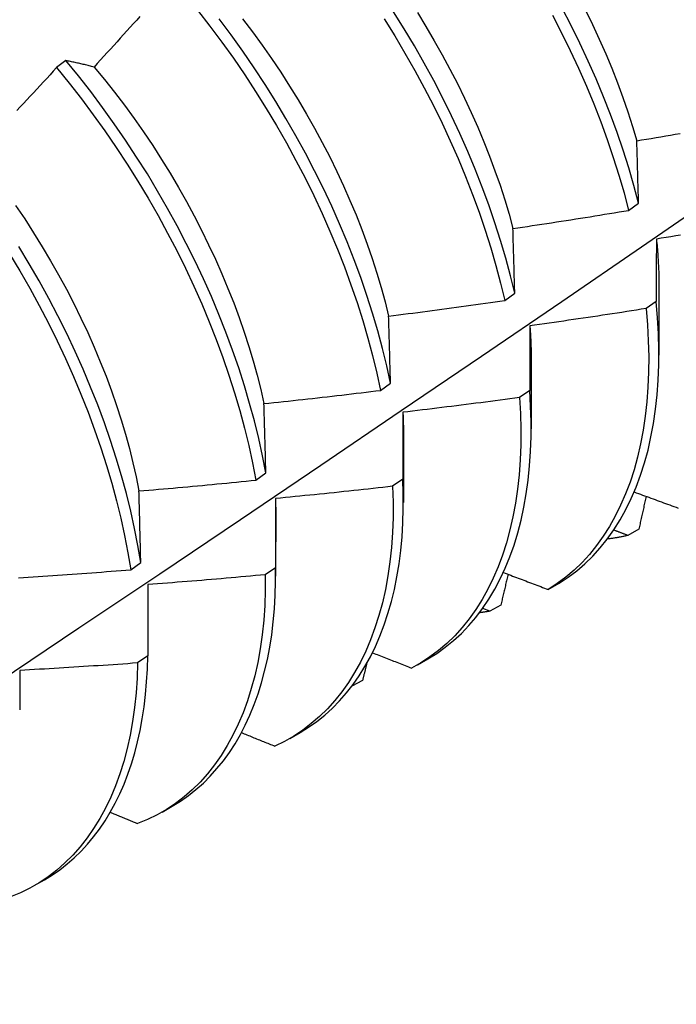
# Model space of a CAD drawing. Header units: inches. Extents: x 17 to 428, y 46 to 203.
# Tile 75 of 114: x 385.07 to 385.249, y 170.362 to 170.63. Entities that reach past the tile are written whole.
import ezdxf

# ---------------------------------------------------------------- set-up
doc = ezdxf.new("R2010")
doc.units = ezdxf.units.IN
doc.header["$MEASUREMENT"] = 0
doc.layers.add('Visible Edges(ANSI)', color=7, linetype='Continuous', lineweight=25)

msp = doc.modelspace()

# ---------------------------------------------------------------- linework, layer by layer
at = {"layer": 'Visible Edges(ANSI)'}
for p, q in [((385.08286, 170.61906), (385.08034, 170.61715)), ((385.23612, 170.5783), (385.23882, 170.58026)), ((385.2024, 170.5538), (385.2051, 170.55576)), ((385.24438, 170.55737), (385.24436, 170.53892)), ((385.24361, 170.55353), (385.24086, 170.55159)), ((385.20958, 170.53733), (385.20956, 170.51888)), ((385.16856, 170.52933), (385.17127, 170.53129)), ((385.20918, 170.52931), (385.20642, 170.52738)), ((385.17478, 170.51729), (385.17476, 170.49884)), ((385.1346, 170.5049), (385.13732, 170.50685)), ((385.17462, 170.50516), (385.17185, 170.50323)), ((385.13999, 170.49725), (385.13996, 170.4788)), ((385.23888, 170.49151), (385.23587, 170.48985)), ((385.10052, 170.48052), (385.10325, 170.48247)), ((385.13994, 170.48107), (385.13717, 170.47915)), ((385.10518, 170.47648), (385.10515, 170.45706)), ((385.21421, 170.47515), (385.21718, 170.47686)), ((385.19829, 170.46923), (385.19637, 170.46999)), ((385.2013, 170.47088), (385.19829, 170.46923)), ((385.10515, 170.45706), (385.10236, 170.45514)), ((385.17864, 170.45465), (385.18142, 170.45626)), ((385.16365, 170.4504), (385.16074, 170.44883)), ((385.14384, 170.43461), (385.14662, 170.43622)), ((385.10904, 170.41457), (385.11182, 170.41618)), ((385.07424, 170.39454), (385.07703, 170.39614))]:
    msp.add_line(p, q, dxfattribs=at)
at = {"layer": 'Visible Edges(ANSI)', "flags": 128}
for points in [[(385.23882, 170.58026), (385.23754, 170.58504), (385.23613, 170.58985), (385.2346, 170.59468), (385.23295, 170.59953), (385.23116, 170.60438), (385.22926, 170.60924), (385.22724, 170.6141), (385.2251, 170.61895), (385.22284, 170.62378), (385.22048, 170.62859), (385.218, 170.63337)], [(385.22436, 170.6328), (385.22628, 170.62886), (385.22812, 170.62491), (385.22987, 170.62095), (385.23152, 170.61699), (385.23308, 170.61302), (385.23455, 170.60906), (385.23592, 170.6051), (385.23719, 170.60116), (385.23835, 170.59724)], [(385.10302, 170.6311), (385.10214, 170.63011), (385.10125, 170.62912), (385.10036, 170.62813), (385.09947, 170.62715), (385.09858, 170.62616), (385.09768, 170.62518), (385.09679, 170.62419), (385.0959, 170.62321), (385.095, 170.62222), (385.09411, 170.62124), (385.09321, 170.62026), (385.09231, 170.61928), (385.09142, 170.6183), (385.09052, 170.61732)], [(385.11874, 170.63275), (385.12207, 170.62848), (385.12532, 170.62412), (385.12848, 170.6197), (385.13156, 170.6152), (385.13454, 170.61064), (385.13743, 170.60603), (385.14023, 170.60136), (385.14292, 170.59665), (385.14551, 170.5919), (385.14799, 170.58712), (385.15036, 170.58231), (385.15262, 170.57748), (385.15477, 170.57263), (385.15679, 170.56777), (385.1587, 170.56291), (385.16049, 170.55806), (385.16215, 170.55321), (385.16369, 170.54838), (385.1651, 170.54357), (385.16638, 170.53879), (385.16754, 170.53404), (385.16856, 170.52933)], [(385.17127, 170.53129), (385.17024, 170.536), (385.16907, 170.54075), (385.16778, 170.54554), (385.16636, 170.55035), (385.16482, 170.55518), (385.16314, 170.56003), (385.16135, 170.56488), (385.15943, 170.56974), (385.15739, 170.5746), (385.15524, 170.57944), (385.15297, 170.58427), (385.15059, 170.58908), (385.1481, 170.59386), (385.1455, 170.59861), (385.1428, 170.60332), (385.14, 170.60798), (385.13711, 170.61259), (385.13411, 170.61714), (385.13103, 170.62163), (385.12786, 170.62606), (385.12461, 170.6304)], [(385.13095, 170.6304), (385.13365, 170.62686), (385.13629, 170.62326), (385.13885, 170.6196), (385.14135, 170.6159), (385.14378, 170.61215), (385.14612, 170.60836), (385.1484, 170.60453), (385.15058, 170.60067), (385.15269, 170.59678), (385.15471, 170.59287), (385.15664, 170.58893), (385.15848, 170.58499), (385.16023, 170.58103), (385.16188, 170.57706), (385.16344, 170.5731), (385.16491, 170.56914), (385.16627, 170.56518), (385.16754, 170.56124), (385.16872, 170.55732), (385.16979, 170.55341), (385.17076, 170.54954)], [(385.16952, 170.63041), (385.1724, 170.62579), (385.17519, 170.62112), (385.17787, 170.61641), (385.18046, 170.61166), (385.18293, 170.60687), (385.1853, 170.60206), (385.18755, 170.59723), (385.18969, 170.59238), (385.19171, 170.58752), (385.19361, 170.58266), (385.19539, 170.57781), (385.19705, 170.57296), (385.19858, 170.56813), (385.19998, 170.56333), (385.20125, 170.55854), (385.2024, 170.5538)], [(385.2051, 170.55576), (385.20395, 170.56051), (385.20266, 170.56529), (385.20125, 170.5701), (385.19971, 170.57493), (385.19804, 170.57978), (385.19626, 170.58463), (385.19435, 170.58949), (385.19232, 170.59435), (385.19017, 170.59919), (385.18791, 170.60403), (385.18553, 170.60884), (385.18305, 170.61362), (385.18046, 170.61837), (385.17777, 170.62308), (385.17497, 170.62774), (385.17208, 170.63236)], [(385.17857, 170.63211), (385.18091, 170.62831), (385.18317, 170.62448), (385.18536, 170.62061), (385.18746, 170.61672), (385.18948, 170.6128), (385.19142, 170.60887), (385.19326, 170.60492), (385.19502, 170.60096), (385.19668, 170.597), (385.19825, 170.59304), (385.19972, 170.58908), (385.2011, 170.58513), (385.20237, 170.58119), (385.20354, 170.57727), (385.2046, 170.57338)], [(385.21541, 170.63141), (385.21787, 170.62663), (385.22023, 170.62181), (385.22248, 170.61698), (385.22461, 170.61213), (385.22662, 170.60727), (385.22852, 170.60242), (385.23029, 170.59756), (385.23194, 170.59272), (385.23346, 170.58789), (385.23486, 170.58308), (385.23612, 170.5783)], [(385.08034, 170.61715), (385.07943, 170.61617), (385.07853, 170.6152), (385.07763, 170.61422), (385.07673, 170.61325), (385.07582, 170.61227), (385.07492, 170.6113), (385.07401, 170.61033), (385.0731, 170.60936), (385.0722, 170.60839), (385.07129, 170.60742), (385.07038, 170.60645), (385.06947, 170.60548)], [(385.08034, 170.61715), (385.08374, 170.61296), (385.08708, 170.60869), (385.09033, 170.60434), (385.0935, 170.59992), (385.09658, 170.59543), (385.09957, 170.59087), (385.10247, 170.58626), (385.10527, 170.5816), (385.10796, 170.57689), (385.11056, 170.57214), (385.11305, 170.56736), (385.11543, 170.56255), (385.11769, 170.55772), (385.11984, 170.55288), (385.12188, 170.54802), (385.12379, 170.54316), (385.12559, 170.53831), (385.12726, 170.53346), (385.1288, 170.52863), (385.13022, 170.52382), (385.13151, 170.51903), (385.13267, 170.51428), (385.1337, 170.50957), (385.1346, 170.5049)], [(385.09052, 170.61732), (385.09019, 170.6174), (385.08986, 170.61748), (385.08954, 170.61756), (385.08921, 170.61764), (385.08889, 170.61772), (385.08856, 170.6178), (385.08824, 170.61788), (385.08792, 170.61796), (385.0876, 170.61803), (385.08728, 170.61811), (385.08695, 170.61818), (385.08664, 170.61826), (385.08632, 170.61833), (385.086, 170.6184), (385.08568, 170.61847), (385.08536, 170.61854), (385.08505, 170.61861), (385.08473, 170.61868), (385.08442, 170.61874), (385.08411, 170.61881), (385.08379, 170.61887), (385.08348, 170.61894), (385.08317, 170.619), (385.08286, 170.61906)], [(385.13732, 170.50685), (385.13641, 170.51152), (385.13537, 170.51624), (385.1342, 170.52099), (385.1329, 170.52578), (385.13148, 170.53059), (385.12992, 170.53543), (385.12824, 170.54028), (385.12644, 170.54513), (385.12451, 170.54999), (385.12247, 170.55485), (385.12031, 170.55969), (385.11803, 170.56452), (385.11565, 170.56933), (385.11315, 170.57411), (385.11055, 170.57885), (385.10784, 170.58356), (385.10504, 170.58821), (385.10213, 170.59282), (385.09913, 170.59737), (385.09605, 170.60186), (385.09287, 170.60628), (385.08961, 170.61062), (385.08627, 170.61488), (385.08286, 170.61906)], [(385.09052, 170.61732), (385.09334, 170.61391), (385.0961, 170.61043), (385.0988, 170.6069), (385.10144, 170.6033), (385.104, 170.59965), (385.10649, 170.59594), (385.10891, 170.59219), (385.11125, 170.5884), (385.11352, 170.58457), (385.1157, 170.58071), (385.1178, 170.57681), (385.11981, 170.5729), (385.12174, 170.56896), (385.12359, 170.56501), (385.12534, 170.56105), (385.127, 170.55709), (385.12857, 170.55312), (385.13005, 170.54916), (385.13143, 170.5452), (385.13271, 170.54126), (385.13389, 170.53734), (385.13496, 170.53344), (385.13594, 170.52957), (385.13681, 170.52573)], [(385.23835, 170.59724), (385.23966, 170.59746), (385.24097, 170.59768), (385.24228, 170.59791), (385.24359, 170.59813), (385.2449, 170.59836), (385.24621, 170.59858), (385.24752, 170.59881), (385.24883, 170.59904), (385.25014, 170.59927)], [(385.23882, 170.58026), (385.2388, 170.58098), (385.23878, 170.5817), (385.23876, 170.58242), (385.23874, 170.58313), (385.23872, 170.58385), (385.2387, 170.58456), (385.23868, 170.58528), (385.23866, 170.58599), (385.23864, 170.5867), (385.23862, 170.58741), (385.2386, 170.58812), (385.23859, 170.58883), (385.23857, 170.58953), (385.23855, 170.59024), (385.23853, 170.59094), (385.23851, 170.59165), (385.23849, 170.59235), (385.23847, 170.59305), (385.23845, 170.59375), (385.23843, 170.59445), (385.23841, 170.59515), (385.23839, 170.59585), (385.23837, 170.59655), (385.23835, 170.59724)], [(384.93114, 170.36225), (384.95344, 170.37679), (384.9757, 170.39136), (384.99791, 170.40597), (385.02009, 170.4206), (385.04223, 170.43526), (385.06433, 170.44996), (385.08638, 170.46468), (385.1084, 170.47942), (385.13038, 170.4942), (385.15232, 170.509), (385.17421, 170.52382), (385.19607, 170.53867), (385.21789, 170.55354), (385.23966, 170.56843), (385.2614, 170.58334)], [(385.06915, 170.57966), (385.07164, 170.57596), (385.07406, 170.57221), (385.07641, 170.56842), (385.07868, 170.56459), (385.08088, 170.56072), (385.08299, 170.55683), (385.08501, 170.55292), (385.08695, 170.54899), (385.0888, 170.54504), (385.09056, 170.54108), (385.09223, 170.53712), (385.0938, 170.53316), (385.09527, 170.5292), (385.09664, 170.52524), (385.09791, 170.5213), (385.09909, 170.51738), (385.10016, 170.51348), (385.10113, 170.50961), (385.10199, 170.50576), (385.10276, 170.50195)], [(385.2046, 170.57338), (385.20592, 170.57357), (385.20724, 170.57376), (385.20855, 170.57396), (385.20987, 170.57415), (385.21118, 170.57435), (385.2125, 170.57455), (385.21381, 170.57475), (385.21512, 170.57495), (385.21644, 170.57515), (385.21775, 170.57535), (385.21907, 170.57556), (385.22038, 170.57576), (385.22169, 170.57597), (385.22301, 170.57618), (385.22432, 170.57638), (385.22563, 170.57659), (385.22694, 170.5768), (385.22826, 170.57701), (385.22957, 170.57723), (385.23088, 170.57744), (385.23219, 170.57765), (385.2335, 170.57787), (385.23481, 170.57808), (385.23612, 170.5783)], [(385.2051, 170.55576), (385.20508, 170.5565), (385.20506, 170.55725), (385.20504, 170.55799), (385.20502, 170.55873), (385.205, 170.55948), (385.20498, 170.56022), (385.20496, 170.56096), (385.20494, 170.56169), (385.20492, 170.56243), (385.2049, 170.56317), (385.20487, 170.5639), (385.20485, 170.56464), (385.20483, 170.56537), (385.20481, 170.56611), (385.20479, 170.56684), (385.20477, 170.56757), (385.20475, 170.5683), (385.20473, 170.56903), (385.20471, 170.56975), (385.20469, 170.57048), (385.20467, 170.57121), (385.20465, 170.57193), (385.20463, 170.57265), (385.2046, 170.57338)], [(385.25025, 170.57156), (385.24894, 170.57134), (385.24762, 170.57113), (385.2463, 170.57092), (385.24499, 170.5707), (385.24367, 170.57049)], [(385.24367, 170.57049), (385.24367, 170.5698), (385.24367, 170.5691), (385.24366, 170.56841), (385.24366, 170.56771), (385.24366, 170.56701), (385.24365, 170.56631), (385.24365, 170.56561), (385.24365, 170.5649), (385.24364, 170.5642), (385.24364, 170.5635), (385.24364, 170.56279), (385.24364, 170.56208), (385.24363, 170.56138), (385.24363, 170.56067), (385.24363, 170.55996), (385.24363, 170.55925), (385.24362, 170.55854), (385.24362, 170.55782), (385.24362, 170.55711), (385.24362, 170.5564), (385.24362, 170.55568), (385.24362, 170.55496), (385.24361, 170.55425), (385.24361, 170.55353)], [(385.24367, 170.57049), (385.24373, 170.56993), (385.24379, 170.56937), (385.24384, 170.56881), (385.24389, 170.56825), (385.24394, 170.5677), (385.24399, 170.56714), (385.24403, 170.56659), (385.24407, 170.56603), (385.24411, 170.56548), (385.24414, 170.56493), (385.24417, 170.56438), (385.2442, 170.56383), (385.24423, 170.56329), (385.24426, 170.56274), (385.24428, 170.5622), (385.2443, 170.56166), (385.24432, 170.56112), (385.24433, 170.56058), (385.24434, 170.56005), (385.24435, 170.55951), (385.24436, 170.55898), (385.24437, 170.55844), (385.24437, 170.55791), (385.24437, 170.55739)], [(385.0675, 170.5665), (385.0703, 170.56184), (385.07301, 170.55713), (385.07561, 170.55239), (385.0781, 170.54761), (385.08049, 170.5428), (385.08276, 170.53797), (385.08492, 170.53313), (385.08696, 170.52827), (385.08889, 170.52341), (385.09069, 170.51856), (385.09236, 170.51371), (385.09392, 170.50887), (385.09534, 170.50406), (385.09664, 170.49928), (385.09781, 170.49452), (385.09885, 170.48981), (385.09975, 170.48514), (385.10052, 170.48052)], [(385.10325, 170.48247), (385.10247, 170.48709), (385.10156, 170.49176), (385.10051, 170.49648), (385.09933, 170.50124), (385.09802, 170.50603), (385.09659, 170.51084), (385.09503, 170.51568), (385.09334, 170.52052), (385.09153, 170.52538), (385.0896, 170.53024), (385.08755, 170.53509), (385.08538, 170.53994), (385.0831, 170.54477), (385.0807, 170.54957), (385.0782, 170.55435), (385.07559, 170.55909), (385.07288, 170.56379), (385.07007, 170.56845)], [(385.17076, 170.54954), (385.17208, 170.5497), (385.1734, 170.54987), (385.17472, 170.55004), (385.17604, 170.5502), (385.17736, 170.55037), (385.17868, 170.55054), (385.18, 170.55072), (385.18131, 170.55089), (385.18263, 170.55106), (385.18395, 170.55124), (385.18527, 170.55141), (385.18659, 170.55159), (385.18791, 170.55177), (385.18923, 170.55195), (385.19054, 170.55213), (385.19186, 170.55231), (385.19318, 170.55249), (385.1945, 170.55268), (385.19581, 170.55286), (385.19713, 170.55305), (385.19845, 170.55323), (385.19977, 170.55342), (385.20108, 170.55361), (385.2024, 170.5538)], [(385.21718, 170.47686), (385.21963, 170.47847), (385.22198, 170.48023), (385.22422, 170.48216), (385.22636, 170.48424), (385.22839, 170.48648), (385.23031, 170.48887), (385.23212, 170.4914), (385.23381, 170.49409), (385.23538, 170.49691), (385.23683, 170.49988), (385.23816, 170.50298), (385.23936, 170.50621), (385.24044, 170.50956), (385.24139, 170.51304), (385.2422, 170.51664), (385.24289, 170.52035), (385.24345, 170.52417), (385.24388, 170.52809), (385.24417, 170.53211), (385.24433, 170.53623), (385.24435, 170.54043), (385.24424, 170.54472), (385.24399, 170.54909), (385.24361, 170.55353)], [(385.24086, 170.55159), (385.23955, 170.55138), (385.23823, 170.55117), (385.23691, 170.55097), (385.23559, 170.55076), (385.23428, 170.55056), (385.23296, 170.55036), (385.23164, 170.55016), (385.23032, 170.54996), (385.229, 170.54976), (385.22769, 170.54956), (385.22637, 170.54936), (385.22505, 170.54917), (385.22373, 170.54897), (385.22241, 170.54878), (385.22109, 170.54859), (385.21977, 170.54839), (385.21845, 170.5482), (385.21713, 170.54801), (385.21581, 170.54783), (385.21449, 170.54764), (385.21317, 170.54745), (385.21185, 170.54727), (385.21052, 170.54709), (385.2092, 170.5469)], [(385.24086, 170.55159), (385.24123, 170.54715), (385.24147, 170.54279), (385.24157, 170.53851), (385.24154, 170.53431), (385.24137, 170.5302), (385.24107, 170.52619), (385.24063, 170.52227), (385.24006, 170.51846), (385.23936, 170.51476), (385.23853, 170.51117), (385.23758, 170.5077), (385.23649, 170.50436), (385.23528, 170.50114), (385.23394, 170.49805), (385.23248, 170.49509), (385.2309, 170.49228), (385.2292, 170.48961), (385.22739, 170.48708), (385.22546, 170.4847), (385.22342, 170.48248), (385.22127, 170.4804), (385.21902, 170.47849), (385.21666, 170.47674), (385.21421, 170.47515)], [(385.17127, 170.53129), (385.17125, 170.53206), (385.17123, 170.53283), (385.17121, 170.5336), (385.17118, 170.53437), (385.17116, 170.53513), (385.17114, 170.5359), (385.17112, 170.53667), (385.1711, 170.53743), (385.17108, 170.5382), (385.17106, 170.53896), (385.17104, 170.53972), (385.17102, 170.54048), (385.17099, 170.54124), (385.17097, 170.542), (385.17095, 170.54276), (385.17093, 170.54352), (385.17091, 170.54427), (385.17089, 170.54503), (385.17086, 170.54578), (385.17084, 170.54653), (385.17082, 170.54729), (385.1708, 170.54804), (385.17078, 170.54879), (385.17076, 170.54954)], [(385.2092, 170.5469), (385.2092, 170.54618), (385.2092, 170.54546), (385.2092, 170.54474), (385.2092, 170.54401), (385.20919, 170.54329), (385.20919, 170.54256), (385.20919, 170.54183), (385.20919, 170.5411), (385.20919, 170.54037), (385.20919, 170.53964), (385.20919, 170.53891), (385.20918, 170.53818), (385.20918, 170.53745), (385.20918, 170.53671), (385.20918, 170.53598), (385.20918, 170.53524), (385.20918, 170.5345), (385.20918, 170.53376), (385.20918, 170.53302), (385.20918, 170.53228), (385.20918, 170.53154), (385.20918, 170.5308), (385.20918, 170.53006), (385.20918, 170.52931)], [(385.2092, 170.5469), (385.20923, 170.5465), (385.20927, 170.54609), (385.20929, 170.54568), (385.20932, 170.54528), (385.20935, 170.54487), (385.20937, 170.54447), (385.2094, 170.54406), (385.20942, 170.54366), (385.20944, 170.54326), (385.20946, 170.54286), (385.20948, 170.54246), (385.20949, 170.54206), (385.20951, 170.54166), (385.20952, 170.54126), (385.20953, 170.54087), (385.20954, 170.54047), (385.20955, 170.54007), (385.20956, 170.53968), (385.20957, 170.53929), (385.20958, 170.53889), (385.20958, 170.5385), (385.20958, 170.53811), (385.20959, 170.53772), (385.20959, 170.53733)], [(385.13681, 170.52573), (385.13813, 170.52586), (385.13946, 170.526), (385.14078, 170.52614), (385.14211, 170.52628), (385.14343, 170.52643), (385.14475, 170.52657), (385.14608, 170.52671), (385.1474, 170.52686), (385.14872, 170.52701), (385.15005, 170.52715), (385.15137, 170.5273), (385.15269, 170.52745), (385.15402, 170.5276), (385.15534, 170.52776), (385.15666, 170.52791), (385.15798, 170.52806), (385.15931, 170.52822), (385.16063, 170.52837), (385.16195, 170.52853), (385.16327, 170.52869), (385.16459, 170.52885), (385.16591, 170.52901), (385.16724, 170.52917), (385.16856, 170.52933)], [(385.18142, 170.45626), (385.18385, 170.45776), (385.18618, 170.45942), (385.18842, 170.46123), (385.19056, 170.46319), (385.19259, 170.4653), (385.19453, 170.46756), (385.19635, 170.46996), (385.19806, 170.47251), (385.19966, 170.47519), (385.20115, 170.478), (385.20252, 170.48094), (385.20378, 170.48402), (385.20491, 170.48721), (385.20593, 170.49053), (385.20682, 170.49396), (385.20759, 170.4975), (385.20823, 170.50115), (385.20875, 170.5049), (385.20914, 170.50875), (385.2094, 170.51269), (385.20954, 170.51673), (385.20955, 170.52084), (385.20943, 170.52504), (385.20918, 170.52931)], [(385.13732, 170.50685), (385.1373, 170.50765), (385.13728, 170.50845), (385.13726, 170.50924), (385.13724, 170.51004), (385.13722, 170.51083), (385.1372, 170.51162), (385.13718, 170.51242), (385.13715, 170.51321), (385.13713, 170.514), (385.13711, 170.51479), (385.13709, 170.51557), (385.13707, 170.51636), (385.13705, 170.51715), (385.13703, 170.51793), (385.13701, 170.51871), (385.13698, 170.5195), (385.13696, 170.52028), (385.13694, 170.52106), (385.13692, 170.52184), (385.1369, 170.52262), (385.13687, 170.5234), (385.13685, 170.52417), (385.13683, 170.52495), (385.13681, 170.52573)], [(385.20642, 170.52738), (385.20509, 170.5272), (385.20377, 170.52702), (385.20245, 170.52684), (385.20113, 170.52666), (385.1998, 170.52649), (385.19848, 170.52632), (385.19716, 170.52614), (385.19583, 170.52597), (385.19451, 170.5258), (385.19319, 170.52563), (385.19186, 170.52546), (385.19054, 170.52529), (385.18921, 170.52513), (385.18789, 170.52496), (385.18656, 170.5248), (385.18524, 170.52463), (385.18391, 170.52447), (385.18259, 170.52431), (385.18126, 170.52415), (385.17994, 170.52399), (385.17861, 170.52383), (385.17728, 170.52368), (385.17596, 170.52352), (385.17463, 170.52337)], [(385.20642, 170.52738), (385.20666, 170.52301), (385.20677, 170.51872), (385.20674, 170.51452), (385.20658, 170.51041), (385.20629, 170.50638), (385.20586, 170.50246), (385.2053, 170.49865), (385.20461, 170.49494), (385.20379, 170.49134), (385.20284, 170.48787), (385.20176, 170.48451), (385.20055, 170.48128), (385.19922, 170.47819), (385.19777, 170.47523), (385.1962, 170.4724), (385.19451, 170.46972), (385.1927, 170.46719), (385.19078, 170.4648), (385.18874, 170.46256), (385.1866, 170.46048), (385.18436, 170.45856), (385.18201, 170.4568), (385.17956, 170.4552), (385.17701, 170.45376)], [(385.17463, 170.52337), (385.17463, 170.52262), (385.17463, 170.52187), (385.17463, 170.52112), (385.17463, 170.52037), (385.17463, 170.51962), (385.17463, 170.51887), (385.17463, 170.51812), (385.17462, 170.51736), (385.17462, 170.51661), (385.17462, 170.51585), (385.17462, 170.51509), (385.17462, 170.51433), (385.17462, 170.51357), (385.17462, 170.51281), (385.17462, 170.51205), (385.17462, 170.51129), (385.17462, 170.51053), (385.17462, 170.50976), (385.17462, 170.509), (385.17462, 170.50823), (385.17462, 170.50747), (385.17462, 170.5067), (385.17462, 170.50593), (385.17462, 170.50516)], [(385.17463, 170.52337), (385.17464, 170.52311), (385.17466, 170.52286), (385.17467, 170.5226), (385.17468, 170.52234), (385.17469, 170.52209), (385.1747, 170.52183), (385.17471, 170.52158), (385.17472, 170.52132), (385.17473, 170.52107), (385.17473, 170.52082), (385.17474, 170.52056), (385.17475, 170.52031), (385.17475, 170.52006), (385.17476, 170.5198), (385.17476, 170.51955), (385.17477, 170.5193), (385.17477, 170.51905), (385.17478, 170.5188), (385.17478, 170.51855), (385.17478, 170.5183), (385.17478, 170.51805), (385.17478, 170.5178), (385.17478, 170.51755), (385.17478, 170.5173)], [(385.10276, 170.50195), (385.10409, 170.50206), (385.10542, 170.50217), (385.10674, 170.50229), (385.10807, 170.5024), (385.1094, 170.50252), (385.11073, 170.50263), (385.11205, 170.50275), (385.11338, 170.50287), (385.11471, 170.50299), (385.11604, 170.50311), (385.11736, 170.50323), (385.11869, 170.50335), (385.12002, 170.50347), (385.12134, 170.5036), (385.12267, 170.50372), (385.12399, 170.50385), (385.12532, 170.50398), (385.12665, 170.50411), (385.12797, 170.50424), (385.1293, 170.50437), (385.13062, 170.5045), (385.13195, 170.50463), (385.13327, 170.50477), (385.1346, 170.5049)], [(385.14662, 170.43622), (385.14896, 170.43766), (385.1512, 170.43924), (385.15336, 170.44096), (385.15542, 170.44283), (385.1574, 170.44483), (385.15927, 170.44697), (385.16105, 170.44924), (385.16273, 170.45164), (385.1643, 170.45416), (385.16577, 170.45682), (385.16714, 170.45959), (385.16839, 170.46248), (385.16954, 170.46549), (385.17057, 170.46861), (385.1715, 170.47184), (385.17231, 170.47517), (385.17301, 170.47861), (385.17359, 170.48214), (385.17405, 170.48577), (385.1744, 170.48948), (385.17463, 170.49328), (385.17475, 170.49717), (385.17474, 170.50113), (385.17462, 170.50516)], [(385.10325, 170.48247), (385.10323, 170.48329), (385.10321, 170.48411), (385.1032, 170.48493), (385.10318, 170.48575), (385.10316, 170.48657), (385.10314, 170.48739), (385.10312, 170.48821), (385.1031, 170.48902), (385.10308, 170.48984), (385.10306, 170.49065), (385.10304, 170.49146), (385.10301, 170.49228), (385.10299, 170.49309), (385.10297, 170.4939), (385.10295, 170.49471), (385.10293, 170.49552), (385.10291, 170.49632), (385.10289, 170.49713), (385.10287, 170.49794), (385.10285, 170.49874), (385.10283, 170.49954), (385.1028, 170.50035), (385.10278, 170.50115), (385.10276, 170.50195)], [(385.17185, 170.50323), (385.17197, 170.49894), (385.17195, 170.49473), (385.1718, 170.49061), (385.17151, 170.48658), (385.17109, 170.48265), (385.17054, 170.47883), (385.16986, 170.47511), (385.16904, 170.47151), (385.1681, 170.46803), (385.16703, 170.46467), (385.16583, 170.46143), (385.16451, 170.45833), (385.16306, 170.45536), (385.1615, 170.45253), (385.15981, 170.44984), (385.15801, 170.44729), (385.1561, 170.4449), (385.15407, 170.44265), (385.15194, 170.44056), (385.14969, 170.43863), (385.14735, 170.43686), (385.14491, 170.43525), (385.14237, 170.4338), (385.13974, 170.43252)], [(385.17185, 170.50323), (385.17052, 170.50308), (385.1692, 170.50293), (385.16787, 170.50278), (385.16654, 170.50263), (385.16521, 170.50248), (385.16389, 170.50234), (385.16256, 170.50219), (385.16123, 170.50205), (385.1599, 170.5019), (385.15857, 170.50176), (385.15724, 170.50162), (385.15592, 170.50148), (385.15459, 170.50134), (385.15326, 170.50121), (385.15193, 170.50107), (385.1506, 170.50093), (385.14927, 170.5008), (385.14794, 170.50067), (385.14661, 170.50053), (385.14528, 170.5004), (385.14395, 170.50027), (385.14262, 170.50015), (385.14129, 170.50002), (385.13996, 170.49989)], [(385.23762, 170.50168), (385.23819, 170.50147), (385.23876, 170.50126), (385.23933, 170.50105), (385.2399, 170.50084), (385.24047, 170.50063), (385.24104, 170.50042), (385.24161, 170.50022), (385.24218, 170.50001), (385.24275, 170.4998), (385.24332, 170.49959), (385.24389, 170.49938), (385.24446, 170.49917), (385.24503, 170.49896), (385.2456, 170.49876), (385.24617, 170.49855), (385.24674, 170.49834), (385.24732, 170.49813), (385.24789, 170.49792), (385.24846, 170.49772), (385.24903, 170.49751), (385.2496, 170.4973)], [(385.13996, 170.49989), (385.13996, 170.49912), (385.13996, 170.49835), (385.13996, 170.49757), (385.13996, 170.49679), (385.13995, 170.49602), (385.13995, 170.49524), (385.13995, 170.49446), (385.13995, 170.49368), (385.13995, 170.4929), (385.13995, 170.49212), (385.13995, 170.49134), (385.13995, 170.49055), (385.13995, 170.48977), (385.13995, 170.48898), (385.13995, 170.4882), (385.13995, 170.48741), (385.13995, 170.48662), (385.13995, 170.48583), (385.13995, 170.48504), (385.13995, 170.48425), (385.13995, 170.48346), (385.13995, 170.48266), (385.13995, 170.48187), (385.13994, 170.48107)], [(385.13996, 170.49989), (385.13996, 170.49978), (385.13996, 170.49967), (385.13997, 170.49956), (385.13997, 170.49945), (385.13997, 170.49934), (385.13997, 170.49923), (385.13997, 170.49912), (385.13997, 170.49901), (385.13998, 170.4989), (385.13998, 170.49879), (385.13998, 170.49868), (385.13998, 170.49857), (385.13998, 170.49846), (385.13998, 170.49835), (385.13998, 170.49824), (385.13998, 170.49813), (385.13998, 170.49802), (385.13998, 170.49791), (385.13998, 170.4978), (385.13998, 170.49769), (385.13999, 170.49758), (385.13999, 170.49747), (385.13999, 170.49736), (385.13999, 170.49725)], [(385.24087, 170.50049), (385.24079, 170.50011), (385.24071, 170.49974), (385.24062, 170.49936), (385.24054, 170.49899), (385.24046, 170.49862), (385.24038, 170.49824), (385.24029, 170.49787), (385.24021, 170.49749), (385.24013, 170.49712), (385.24004, 170.49675), (385.23996, 170.49637), (385.23988, 170.496), (385.23979, 170.49562), (385.23971, 170.49525), (385.23963, 170.49488), (385.23954, 170.4945), (385.23946, 170.49413), (385.23938, 170.49375), (385.23929, 170.49338), (385.23921, 170.493), (385.23913, 170.49263), (385.23904, 170.49226), (385.23896, 170.49188), (385.23888, 170.49151)], [(385.23587, 170.48985), (385.23571, 170.48991), (385.23555, 170.48997), (385.23539, 170.49003), (385.23523, 170.49009), (385.23508, 170.49015), (385.23492, 170.49022), (385.23476, 170.49028), (385.2346, 170.49034), (385.23444, 170.4904), (385.23428, 170.49046), (385.23412, 170.49052), (385.23396, 170.49058), (385.2338, 170.49064), (385.23364, 170.4907), (385.23348, 170.49076), (385.23332, 170.49082), (385.23317, 170.49088), (385.23301, 170.49094), (385.23285, 170.491), (385.23269, 170.49106), (385.23253, 170.49112), (385.23237, 170.49119), (385.23221, 170.49125), (385.23205, 170.49131)], [(385.23587, 170.48985), (385.23565, 170.4898), (385.23542, 170.48975), (385.23519, 170.48969), (385.23496, 170.48964), (385.23473, 170.4896), (385.2345, 170.48955), (385.23427, 170.4895), (385.23404, 170.48945), (385.23381, 170.48941), (385.23358, 170.48936), (385.23335, 170.48932), (385.23312, 170.48928), (385.23289, 170.48924), (385.23265, 170.4892), (385.23242, 170.48916), (385.23219, 170.48912), (385.23195, 170.48908), (385.23172, 170.48905), (385.23148, 170.48901), (385.23125, 170.48898), (385.23101, 170.48895), (385.23078, 170.48892), (385.23054, 170.48889), (385.2303, 170.48886)], [(385.06994, 170.47829), (385.07127, 170.47838), (385.0726, 170.47847), (385.07393, 170.47855), (385.07527, 170.47864), (385.0766, 170.47873), (385.07793, 170.47882), (385.07926, 170.47891), (385.08059, 170.47901), (385.08192, 170.4791), (385.08325, 170.4792), (385.08457, 170.47929), (385.0859, 170.47939), (385.08723, 170.47949), (385.08856, 170.47958), (385.08989, 170.47968), (385.09122, 170.47978), (385.09255, 170.47989), (385.09388, 170.47999), (385.09521, 170.48009), (385.09654, 170.4802), (385.09787, 170.4803), (385.09919, 170.48041), (385.10052, 170.48052)], [(385.11182, 170.41618), (385.11406, 170.41755), (385.11622, 170.41906), (385.11829, 170.4207), (385.12029, 170.42247), (385.12219, 170.42436), (385.12401, 170.42638), (385.12574, 170.42852), (385.12738, 170.43078), (385.12892, 170.43316), (385.13037, 170.43565), (385.13172, 170.43826), (385.13298, 170.44098), (385.13413, 170.4438), (385.13518, 170.44673), (385.13613, 170.44976), (385.13698, 170.45289), (385.13773, 170.45612), (385.13836, 170.45943), (385.1389, 170.46284), (385.13932, 170.46633), (385.13964, 170.4699), (385.13985, 170.47355), (385.13995, 170.47728), (385.13994, 170.48107)], [(385.13717, 170.47915), (385.13716, 170.47494), (385.13701, 170.47081), (385.13673, 170.46678), (385.13632, 170.46284), (385.13578, 170.45901), (385.1351, 170.45529), (385.1343, 170.45168), (385.13336, 170.44819), (385.1323, 170.44482), (385.13111, 170.44158), (385.12979, 170.43847), (385.12835, 170.43549), (385.12679, 170.43265), (385.12512, 170.42995), (385.12332, 170.4274), (385.12141, 170.425), (385.11939, 170.42274), (385.11727, 170.42064), (385.11503, 170.4187), (385.11269, 170.41692), (385.11026, 170.4153), (385.10772, 170.41385), (385.1051, 170.41256), (385.10238, 170.41143)], [(385.13717, 170.47915), (385.13583, 170.47903), (385.1345, 170.4789), (385.13317, 170.47878), (385.13184, 170.47866), (385.13051, 170.47854), (385.12918, 170.47842), (385.12784, 170.47831), (385.12651, 170.47819), (385.12518, 170.47807), (385.12385, 170.47796), (385.12252, 170.47785), (385.12118, 170.47774), (385.11985, 170.47762), (385.11852, 170.47752), (385.11718, 170.47741), (385.11585, 170.4773), (385.11452, 170.47719), (385.11319, 170.47709), (385.11185, 170.47698), (385.11052, 170.47688), (385.10918, 170.47678), (385.10785, 170.47668), (385.10652, 170.47658), (385.10518, 170.47648)], [(385.20328, 170.47928), (385.2032, 170.47893), (385.20312, 170.47858), (385.20303, 170.47823), (385.20295, 170.47788), (385.20287, 170.47753), (385.20279, 170.47718), (385.2027, 170.47683), (385.20262, 170.47648), (385.20254, 170.47613), (385.20246, 170.47578), (385.20237, 170.47543), (385.20229, 170.47508), (385.20221, 170.47473), (385.20213, 170.47438), (385.20204, 170.47403), (385.20196, 170.47368), (385.20188, 170.47333), (385.20179, 170.47298), (385.20171, 170.47263), (385.20163, 170.47228), (385.20155, 170.47193), (385.20146, 170.47158), (385.20138, 170.47123), (385.2013, 170.47088)], [(385.202, 170.47976), (385.2025, 170.47957), (385.20301, 170.47938), (385.20352, 170.47919), (385.20403, 170.47899), (385.20453, 170.4788), (385.20504, 170.47861), (385.20555, 170.47841), (385.20606, 170.47822), (385.20657, 170.47803), (385.20708, 170.47784), (385.20759, 170.47764), (385.20809, 170.47745), (385.2086, 170.47726), (385.20911, 170.47707), (385.20962, 170.47687), (385.21013, 170.47668), (385.21064, 170.47649), (385.21115, 170.4763), (385.21166, 170.47611), (385.21217, 170.47591), (385.21268, 170.47572), (385.21319, 170.47553), (385.2137, 170.47534), (385.21421, 170.47515)], [(385.19829, 170.46923), (385.19817, 170.46921), (385.19806, 170.46919), (385.19794, 170.46917), (385.19783, 170.46915), (385.19771, 170.46914), (385.1976, 170.46912), (385.19748, 170.4691), (385.19737, 170.46908), (385.19725, 170.46906), (385.19713, 170.46904), (385.19702, 170.46902), (385.1969, 170.46901), (385.19679, 170.46899), (385.19667, 170.46897), (385.19655, 170.46896), (385.19644, 170.46894), (385.19632, 170.46892), (385.19621, 170.46891), (385.19609, 170.46889), (385.19597, 170.46888), (385.19586, 170.46886), (385.19574, 170.46885), (385.19562, 170.46883), (385.1955, 170.46882)], [(385.07703, 170.39614), (385.07917, 170.39745), (385.08123, 170.39889), (385.08323, 170.40044), (385.08515, 170.40211), (385.08699, 170.4039), (385.08875, 170.4058), (385.09042, 170.40781), (385.09202, 170.40994), (385.09353, 170.41217), (385.09495, 170.41451), (385.09629, 170.41696), (385.09753, 170.4195), (385.09869, 170.42215), (385.09975, 170.42489), (385.10072, 170.42773), (385.1016, 170.43066), (385.10239, 170.43368), (385.10307, 170.43678), (385.10366, 170.43997), (385.10416, 170.44324), (385.10455, 170.44659), (385.10485, 170.45001), (385.10505, 170.4535), (385.10515, 170.45706)], [(385.16634, 170.45793), (385.16678, 170.45776), (385.16723, 170.45758), (385.16767, 170.45741), (385.16812, 170.45724), (385.16856, 170.45706), (385.169, 170.45689), (385.16945, 170.45671), (385.16989, 170.45654), (385.17034, 170.45637), (385.17078, 170.45619), (385.17123, 170.45602), (385.17167, 170.45584), (385.17211, 170.45567), (385.17256, 170.4555), (385.173, 170.45532), (385.17345, 170.45515), (385.17389, 170.45498), (385.17434, 170.4548), (385.17479, 170.45463), (385.17523, 170.45446), (385.17568, 170.45428), (385.17612, 170.45411), (385.17657, 170.45394), (385.17701, 170.45376)], [(385.10236, 170.45514), (385.10223, 170.45101), (385.10196, 170.44698), (385.10155, 170.44304), (385.10102, 170.4392), (385.10035, 170.43547), (385.09955, 170.43186), (385.09862, 170.42836), (385.09756, 170.42498), (385.09638, 170.42173), (385.09507, 170.41861), (385.09364, 170.41563), (385.09209, 170.41278), (385.09042, 170.41007), (385.08863, 170.40751), (385.08673, 170.4051), (385.08472, 170.40283), (385.0826, 170.40073), (385.08037, 170.39877), (385.07804, 170.39698), (385.07561, 170.39535), (385.07308, 170.39389), (385.07046, 170.39259), (385.06774, 170.39146)], [(385.10236, 170.45514), (385.10103, 170.45505), (385.09969, 170.45495), (385.09836, 170.45486), (385.09702, 170.45477), (385.09569, 170.45467), (385.09435, 170.45458), (385.09302, 170.45449), (385.09168, 170.4544), (385.09035, 170.45432), (385.08901, 170.45423), (385.08768, 170.45414), (385.08634, 170.45406), (385.085, 170.45398), (385.08367, 170.45389), (385.08233, 170.45381), (385.081, 170.45373), (385.07966, 170.45365), (385.07832, 170.45358), (385.07699, 170.4535), (385.07565, 170.45342), (385.07432, 170.45335), (385.07298, 170.45327), (385.07164, 170.4532), (385.07031, 170.45313)], [(385.16482, 170.45507), (385.16477, 170.45487), (385.16472, 170.45468), (385.16467, 170.45448), (385.16463, 170.45429), (385.16458, 170.45409), (385.16453, 170.4539), (385.16448, 170.45371), (385.16443, 170.45351), (385.16438, 170.45332), (385.16433, 170.45312), (385.16428, 170.45293), (385.16424, 170.45273), (385.16419, 170.45254), (385.16414, 170.45234), (385.16409, 170.45215), (385.16404, 170.45196), (385.16399, 170.45176), (385.16394, 170.45157), (385.16389, 170.45137), (385.16384, 170.45118), (385.1638, 170.45098), (385.16375, 170.45079), (385.1637, 170.45059), (385.16365, 170.4504)], [(385.07031, 170.45313), (385.0703, 170.45231), (385.0703, 170.45148), (385.0703, 170.45066), (385.0703, 170.44983), (385.07029, 170.44901), (385.07029, 170.44818), (385.07029, 170.44735), (385.07029, 170.44652), (385.07028, 170.44569), (385.07028, 170.44486), (385.07028, 170.44403), (385.07027, 170.4432), (385.07027, 170.44236)], [(385.13066, 170.43618), (385.13104, 170.43603), (385.13141, 170.43588), (385.13179, 170.43573), (385.13217, 170.43557), (385.13255, 170.43542), (385.13292, 170.43527), (385.1333, 170.43511), (385.13368, 170.43496), (385.13406, 170.43481), (385.13444, 170.43466), (385.13481, 170.4345), (385.13519, 170.43435), (385.13557, 170.4342), (385.13595, 170.43405), (385.13633, 170.43389), (385.13671, 170.43374), (385.13708, 170.43359), (385.13746, 170.43344), (385.13784, 170.43328), (385.13822, 170.43313), (385.1386, 170.43298), (385.13898, 170.43283), (385.13936, 170.43268), (385.13974, 170.43252)], [(385.09496, 170.41452), (385.09526, 170.41439), (385.09557, 170.41426), (385.09588, 170.41413), (385.09619, 170.414), (385.0965, 170.41387), (385.09681, 170.41375), (385.09712, 170.41362), (385.09743, 170.41349), (385.09774, 170.41336), (385.09804, 170.41323), (385.09835, 170.4131), (385.09866, 170.41297), (385.09897, 170.41285), (385.09928, 170.41272), (385.09959, 170.41259), (385.0999, 170.41246), (385.10021, 170.41233), (385.10052, 170.4122), (385.10083, 170.41208), (385.10114, 170.41195), (385.10145, 170.41182), (385.10176, 170.41169), (385.10207, 170.41156), (385.10238, 170.41143)]]:
    msp.add_lwpolyline(points, dxfattribs=at)

doc.saveas('drawing.dxf')
